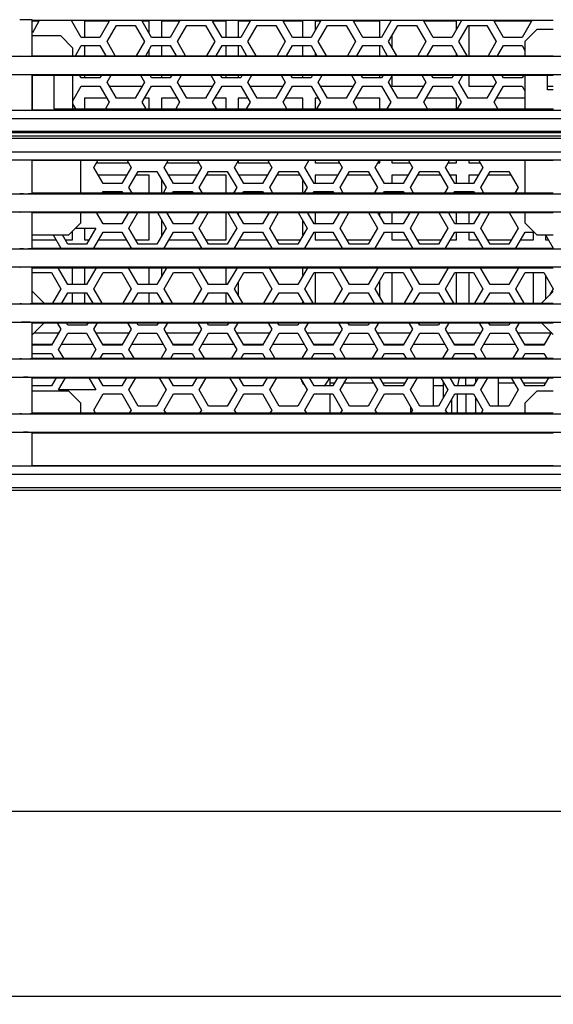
# Model space of a CAD drawing. Header units: millimetres. Extents: x 2431 to 3770, y -315 to 702.
# Tile 9 of 44: x 2637 to 2703, y -315 to -193. Entities that reach past the tile are written whole.
import ezdxf

# ---------------------------------------------------------------- set-up
doc = ezdxf.new("R2010")
doc.units = ezdxf.units.MM
doc.header["$LTSCALE"] = 65.395
doc.layers.get('0').update_dxf_attribs({"linetype": 'CONTINUOUS'})
for name, color, linetype in [('62RA-451HP201_DXF_DIMENSION', 7, 'CONTINUOUS'), ('62SR-6K0FP10DXF_CONTINUOUS_LINE', 7, 'CONTINUOUS'), ('62SR-6K0HP40DXF_CONTINUOUS_LINE', 7, 'CONTINUOUS'), ('62SR-6K0HP50DXF_CONTINUOUS_LINE', 7, 'CONTINUOUS'), ('62SR-6K0HP90DXF_CONTINUOUS_LINE', 7, 'CONTINUOUS'), ('62SR-6K0RP10DXF_CONTINUOUS_LINE', 7, 'CONTINUOUS'), ('63FF-SG10010DXF_CONTINUOUS_LINE', 7, 'CONTINUOUS'), ('63FP-AG11570DXF_CONTINUOUS_LINE', 7, 'CONTINUOUS'), ('FMS-6X10_DXF_DIMENSION', 7, 'CONTINUOUS'), ('PMS-W-3X6_DXF_CONTINUOUS_LINE', 7, 'CONTINUOUS')]:
    doc.layers.add(name, color=color, linetype=linetype)
doc.styles.get("Standard").update_dxf_attribs({"font": 'txt', "width": 0.8})
doc.dimstyles.new('DIMSTYLE_2', dxfattribs={"dimtxt": 6, "dimasz": 3, "dimexe": 1, "dimexo": 1, "dimgap": 1.5, "dimtad": 1, "dimdsep": 46, "dimtxsty": 'Standard', "dimblk": '_FILLED', "dimblk1": '_FILLED', "dimblk2": '_FILLED', "dimcen": 0.09, "dimazin": 2, "dimtp": 0.01, "dimtm": 0.01, "dimtfac": 1, "dimtofl": 0, "dimtmove": 0, "dimatfit": 3, "dimldrblk": '_FILLED', "dimfxl": 1, "dimtolj": 1, "dimarcsym": 0})

# ---------------------------------------------------------------- blocks, each defined once
blk = doc.blocks.new('_FILLED')
at = {"color": 0, "linetype": 'ByBlock'}
blk.add_solid([(0, 0), (-1, 0.167), (-1, -0.167)], dxfattribs=at)
blk = doc.blocks.new('*D12')
at = {"layer": '62RA-451HP201_DXF_DIMENSION', "color": 2, "linetype": 'Continuous', "transparency": 16777216}
for p, q in [((2480.59, -250.46), (2480.59, -315.01)), ((2963.19, -250.46), (2963.19, -315.01)), ((2480.59, -314.01), (2721.89, -314.01)), ((2963.19, -314.01), (2721.89, -314.01))]:
    blk.add_line(p, q, dxfattribs=at)
at = {"layer": '62RA-451HP201_DXF_DIMENSION', "color": 2, "linetype": 'Continuous', "transparency": 16777216, "xscale": 3, "yscale": 3, "zscale": 3, "rotation": 180}
blk.add_blockref('_FILLED', (2480.59, -314.01), dxfattribs=at)
at = {"layer": '62RA-451HP201_DXF_DIMENSION', "color": 2, "linetype": 'Continuous', "transparency": 16777216, "xscale": 3, "yscale": 3, "zscale": 3}
blk.add_blockref('_FILLED', (2963.19, -314.01), dxfattribs=at)
at = {"layer": '62RA-451HP201_DXF_DIMENSION', "color": 2, "linetype": 'Continuous', "transparency": 16777216, "insert": (2721.89, -306.51), "char_height": 6, "width": 24, "attachment_point": 2, "line_spacing_factor": 0.9}
blk.add_mtext('482.6', dxfattribs=at)
blk = doc.blocks.new('*D15')
at = {"layer": 'FMS-6X10_DXF_DIMENSION', "color": 2, "linetype": 'Continuous', "transparency": 16777216}
for p, q in [((2491.39, -212.46), (2491.39, -292.12)), ((2952.39, -212.46), (2952.39, -292.12)), ((2491.39, -291.12), (2721.89, -291.12)), ((2952.39, -291.12), (2721.89, -291.12))]:
    blk.add_line(p, q, dxfattribs=at)
at = {"layer": 'FMS-6X10_DXF_DIMENSION', "color": 2, "linetype": 'Continuous', "transparency": 16777216, "xscale": 3, "yscale": 3, "zscale": 3, "rotation": 180}
blk.add_blockref('_FILLED', (2491.39, -291.12), dxfattribs=at)
at = {"layer": 'FMS-6X10_DXF_DIMENSION', "color": 2, "linetype": 'Continuous', "transparency": 16777216, "xscale": 3, "yscale": 3, "zscale": 3}
blk.add_blockref('_FILLED', (2952.39, -291.12), dxfattribs=at)
at = {"layer": 'FMS-6X10_DXF_DIMENSION', "color": 2, "linetype": 'Continuous', "transparency": 16777216, "insert": (2721.89, -283.62), "char_height": 6, "width": 14.4, "attachment_point": 2, "line_spacing_factor": 0.9}
blk.add_mtext('461', dxfattribs=at)

msp = doc.modelspace()

# ---------------------------------------------------------------- linework, layer by layer
at = {"layer": '62SR-6K0FP10DXF_CONTINUOUS_LINE', "color": 3, "linetype": 'Continuous'}
for p, q in [((2639.503, -193.505), (2638.693, -194.907)), ((2639.416, -193.355), (2639.503, -193.505)), ((2643.584, -193.505), (2643.67, -193.355)), ((2644.739, -195.505), (2643.584, -193.505)), ((2648.203, -193.505), (2647.048, -195.505)), ((2648.116, -193.355), (2648.203, -193.505)), ((2652.284, -193.505), (2652.37, -193.355)), ((2653.439, -195.505), (2652.284, -193.505)), ((2656.903, -193.505), (2655.748, -195.505)), ((2656.816, -193.355), (2656.903, -193.505)), ((2660.984, -193.505), (2661.07, -193.355)), ((2662.139, -195.505), (2660.984, -193.505)), ((2665.603, -193.505), (2664.448, -195.505)), ((2665.516, -193.355), (2665.603, -193.505)), ((2669.684, -193.505), (2669.77, -193.355)), ((2670.839, -195.505), (2669.684, -193.505)), ((2674.303, -193.505), (2673.148, -195.505)), ((2674.216, -193.355), (2674.303, -193.505)), ((2678.384, -193.505), (2678.47, -193.355)), ((2679.539, -195.505), (2678.384, -193.505)), ((2683.003, -193.505), (2681.848, -195.505)), ((2682.916, -193.355), (2683.003, -193.505)), ((2687.084, -193.505), (2687.17, -193.355)), ((2688.239, -195.505), (2687.084, -193.505)), ((2691.703, -193.505), (2690.548, -195.505)), ((2691.616, -193.355), (2691.703, -193.505)), ((2695.784, -193.505), (2695.87, -193.355)), ((2696.939, -195.505), (2695.784, -193.505)), ((2700.403, -193.505), (2699.248, -195.505)), ((2700.316, -193.355), (2700.403, -193.505)), ((2647.934, -196.005), (2649.089, -194.005)), ((2649.089, -194.005), (2651.398, -194.005)), ((2651.398, -194.005), (2652.553, -196.005)), ((2656.634, -196.005), (2657.789, -194.005)), ((2657.789, -194.005), (2660.098, -194.005)), ((2660.098, -194.005), (2661.253, -196.005)), ((2665.334, -196.005), (2666.489, -194.005)), ((2666.489, -194.005), (2668.798, -194.005)), ((2668.798, -194.005), (2669.953, -196.005)), ((2674.034, -196.005), (2675.189, -194.005)), ((2675.189, -194.005), (2677.498, -194.005)), ((2677.498, -194.005), (2678.653, -196.005)), ((2682.734, -196.005), (2683.889, -194.005)), ((2683.889, -194.005), (2686.198, -194.005)), ((2686.198, -194.005), (2687.353, -196.005)), ((2691.434, -196.005), (2692.589, -194.005)), ((2692.589, -194.005), (2694.898, -194.005)), ((2694.898, -194.005), (2696.053, -196.005)), ((2701.093, -194.505), (2699.593, -196.005)), ((2703.093, -194.505), (2701.093, -194.505)), ((2642.193, -195.305), (2638.693, -195.305)), ((2643.693, -196.805), (2642.193, -195.305)), ((2647.048, -195.505), (2644.739, -195.505)), ((2655.748, -195.505), (2653.439, -195.505)), ((2664.448, -195.505), (2662.139, -195.505)), ((2673.148, -195.505), (2670.839, -195.505)), ((2681.848, -195.505), (2679.539, -195.505)), ((2690.548, -195.505), (2688.239, -195.505)), ((2699.248, -195.505), (2696.939, -195.505)), ((2643.693, -197.755), (2643.693, -196.805)), ((2644.017, -197.755), (2644.739, -196.505)), ((2644.739, -196.505), (2647.048, -196.505)), ((2647.048, -196.505), (2647.77, -197.755)), ((2648.944, -197.755), (2647.934, -196.005)), ((2652.553, -196.005), (2651.542, -197.755)), ((2652.717, -197.755), (2653.439, -196.505)), ((2653.439, -196.505), (2655.748, -196.505)), ((2655.748, -196.505), (2656.47, -197.755)), ((2657.644, -197.755), (2656.634, -196.005)), ((2661.253, -196.005), (2660.242, -197.755)), ((2661.417, -197.755), (2662.139, -196.505)), ((2662.139, -196.505), (2664.448, -196.505)), ((2664.448, -196.505), (2665.17, -197.755)), ((2666.344, -197.755), (2665.334, -196.005)), ((2669.953, -196.005), (2668.942, -197.755)), ((2670.117, -197.755), (2670.839, -196.505)), ((2670.839, -196.505), (2673.148, -196.505)), ((2673.148, -196.505), (2673.87, -197.755)), ((2675.044, -197.755), (2674.034, -196.005)), ((2678.653, -196.005), (2677.642, -197.755)), ((2678.817, -197.755), (2679.539, -196.505)), ((2679.539, -196.505), (2681.848, -196.505)), ((2681.848, -196.505), (2682.57, -197.755)), ((2683.744, -197.755), (2682.734, -196.005)), ((2687.353, -196.005), (2686.342, -197.755)), ((2687.517, -197.755), (2688.239, -196.505)), ((2688.239, -196.505), (2690.548, -196.505)), ((2690.548, -196.505), (2691.27, -197.755)), ((2692.444, -197.755), (2691.434, -196.005)), ((2696.053, -196.005), (2695.042, -197.755)), ((2696.217, -197.755), (2696.939, -196.505)), ((2696.939, -196.505), (2699.248, -196.505)), ((2699.248, -196.505), (2699.593, -197.104)), ((2699.593, -196.005), (2699.593, -197.755)), ((2643.693, -204.329), (2643.693, -200.155)), ((2644.739, -200.505), (2644.536, -200.155)), ((2647.048, -200.505), (2644.739, -200.505)), ((2647.25, -200.155), (2647.048, -200.505)), ((2647.934, -201.005), (2648.425, -200.155)), ((2652.062, -200.155), (2652.553, -201.005)), ((2653.439, -200.505), (2653.236, -200.155)), ((2655.748, -200.505), (2653.439, -200.505)), ((2655.95, -200.155), (2655.748, -200.505)), ((2656.634, -201.005), (2657.125, -200.155)), ((2660.762, -200.155), (2661.253, -201.005)), ((2662.139, -200.505), (2661.936, -200.155)), ((2664.448, -200.505), (2662.139, -200.505)), ((2664.65, -200.155), (2664.448, -200.505)), ((2665.334, -201.005), (2665.825, -200.155)), ((2669.462, -200.155), (2669.953, -201.005)), ((2670.839, -200.505), (2670.636, -200.155)), ((2673.148, -200.505), (2670.839, -200.505)), ((2673.35, -200.155), (2673.148, -200.505)), ((2674.034, -201.005), (2674.525, -200.155)), ((2678.162, -200.155), (2678.653, -201.005)), ((2679.539, -200.505), (2679.336, -200.155)), ((2681.848, -200.505), (2679.539, -200.505)), ((2682.05, -200.155), (2681.848, -200.505)), ((2682.734, -201.005), (2683.225, -200.155)), ((2686.862, -200.155), (2687.353, -201.005)), ((2688.239, -200.505), (2688.036, -200.155)), ((2690.548, -200.505), (2688.239, -200.505)), ((2690.75, -200.155), (2690.548, -200.505)), ((2691.434, -201.005), (2691.925, -200.155)), ((2695.562, -200.155), (2696.053, -201.005)), ((2696.939, -200.505), (2696.736, -200.155)), ((2699.248, -200.505), (2696.939, -200.505)), ((2699.45, -200.155), (2699.248, -200.505)), ((2699.593, -200.155), (2699.593, -204.329)), ((2702.393, -201.955), (2702.393, -200.155)), ((2643.693, -203.316), (2644.739, -201.505)), ((2644.739, -201.505), (2647.048, -201.505)), ((2647.048, -201.505), (2648.203, -203.505)), ((2649.089, -203.005), (2647.934, -201.005)), ((2652.553, -201.005), (2651.398, -203.005)), ((2652.284, -203.505), (2653.439, -201.505)), ((2653.439, -201.505), (2655.748, -201.505)), ((2655.748, -201.505), (2656.903, -203.505)), ((2657.789, -203.005), (2656.634, -201.005)), ((2661.253, -201.005), (2660.098, -203.005)), ((2660.984, -203.505), (2662.139, -201.505)), ((2662.139, -201.505), (2664.448, -201.505)), ((2664.448, -201.505), (2665.603, -203.505)), ((2666.489, -203.005), (2665.334, -201.005)), ((2669.953, -201.005), (2668.798, -203.005)), ((2669.684, -203.505), (2670.839, -201.505)), ((2670.839, -201.505), (2673.148, -201.505)), ((2673.148, -201.505), (2674.303, -203.505)), ((2675.189, -203.005), (2674.034, -201.005)), ((2678.653, -201.005), (2677.498, -203.005)), ((2678.384, -203.505), (2679.539, -201.505)), ((2679.539, -201.505), (2681.848, -201.505)), ((2681.848, -201.505), (2683.003, -203.505)), ((2683.889, -203.005), (2682.734, -201.005)), ((2687.353, -201.005), (2686.198, -203.005)), ((2687.084, -203.505), (2688.239, -201.505)), ((2688.239, -201.505), (2690.548, -201.505)), ((2690.548, -201.505), (2691.703, -203.505)), ((2692.589, -203.005), (2691.434, -201.005)), ((2696.053, -201.005), (2694.898, -203.005)), ((2695.784, -203.505), (2696.939, -201.505)), ((2696.939, -201.505), (2699.248, -201.505)), ((2699.248, -201.505), (2699.593, -202.104)), ((2703.093, -201.955), (2702.393, -201.955)), ((2651.398, -203.005), (2649.089, -203.005)), ((2660.098, -203.005), (2657.789, -203.005)), ((2668.798, -203.005), (2666.489, -203.005)), ((2677.498, -203.005), (2675.189, -203.005)), ((2686.198, -203.005), (2683.889, -203.005)), ((2694.898, -203.005), (2692.589, -203.005)), ((2644.044, -204.303), (2643.693, -203.695)), ((2648.203, -203.505), (2647.727, -204.329)), ((2652.759, -204.329), (2652.284, -203.505)), ((2656.903, -203.505), (2656.427, -204.329)), ((2661.459, -204.329), (2660.984, -203.505)), ((2665.603, -203.505), (2665.127, -204.329)), ((2670.159, -204.329), (2669.684, -203.505)), ((2674.303, -203.505), (2673.827, -204.329)), ((2678.859, -204.329), (2678.384, -203.505)), ((2683.003, -203.505), (2682.527, -204.329)), ((2687.559, -204.329), (2687.084, -203.505)), ((2691.703, -203.505), (2691.227, -204.329)), ((2696.259, -204.329), (2695.784, -203.505)), ((2644.693, -214.755), (2644.693, -210.709)), ((2646.284, -211.555), (2646.773, -210.709)), ((2647.439, -213.555), (2646.284, -211.555)), ((2650.903, -211.555), (2649.748, -213.555)), ((2650.414, -210.709), (2650.903, -211.555)), ((2654.984, -211.555), (2655.473, -210.709)), ((2656.139, -213.555), (2654.984, -211.555)), ((2659.603, -211.555), (2658.448, -213.555)), ((2659.114, -210.709), (2659.603, -211.555)), ((2663.684, -211.555), (2664.173, -210.709)), ((2664.839, -213.555), (2663.684, -211.555)), ((2668.303, -211.555), (2667.148, -213.555)), ((2667.814, -210.709), (2668.303, -211.555)), ((2672.384, -211.555), (2672.873, -210.709)), ((2673.539, -213.555), (2672.384, -211.555)), ((2677.003, -211.555), (2675.848, -213.555)), ((2676.514, -210.709), (2677.003, -211.555)), ((2681.084, -211.555), (2681.573, -210.709)), ((2682.239, -213.555), (2681.084, -211.555)), ((2685.703, -211.555), (2684.548, -213.555)), ((2685.214, -210.709), (2685.703, -211.555)), ((2689.784, -211.555), (2690.273, -210.709)), ((2690.939, -213.555), (2689.784, -211.555)), ((2694.403, -211.555), (2693.248, -213.555)), ((2693.914, -210.709), (2694.403, -211.555)), ((2699.593, -210.709), (2699.593, -214.755)), ((2650.634, -214.055), (2651.789, -212.055)), ((2651.789, -212.055), (2654.098, -212.055)), ((2654.098, -212.055), (2655.253, -214.055)), ((2659.334, -214.055), (2660.489, -212.055)), ((2660.489, -212.055), (2662.798, -212.055)), ((2662.798, -212.055), (2663.953, -214.055)), ((2668.034, -214.055), (2669.189, -212.055)), ((2669.189, -212.055), (2671.498, -212.055)), ((2671.498, -212.055), (2672.653, -214.055)), ((2676.734, -214.055), (2677.889, -212.055)), ((2677.889, -212.055), (2680.198, -212.055)), ((2680.198, -212.055), (2681.353, -214.055)), ((2685.434, -214.055), (2686.589, -212.055)), ((2686.589, -212.055), (2688.898, -212.055)), ((2688.898, -212.055), (2690.053, -214.055)), ((2694.134, -214.055), (2695.289, -212.055)), ((2695.289, -212.055), (2697.598, -212.055)), ((2697.598, -212.055), (2698.753, -214.055)), ((2649.748, -213.555), (2647.439, -213.555)), ((2651.038, -214.755), (2650.634, -214.055)), ((2655.253, -214.055), (2654.849, -214.755)), ((2658.448, -213.555), (2656.139, -213.555)), ((2659.738, -214.755), (2659.334, -214.055)), ((2663.953, -214.055), (2663.549, -214.755)), ((2667.148, -213.555), (2664.839, -213.555)), ((2668.438, -214.755), (2668.034, -214.055)), ((2672.653, -214.055), (2672.249, -214.755)), ((2675.848, -213.555), (2673.539, -213.555)), ((2677.138, -214.755), (2676.734, -214.055)), ((2681.353, -214.055), (2680.949, -214.755)), ((2684.548, -213.555), (2682.239, -213.555)), ((2685.838, -214.755), (2685.434, -214.055)), ((2690.053, -214.055), (2689.649, -214.755)), ((2693.248, -213.555), (2690.939, -213.555)), ((2694.538, -214.755), (2694.134, -214.055)), ((2698.753, -214.055), (2698.349, -214.755)), ((2647.323, -214.755), (2647.439, -214.555)), ((2647.439, -214.555), (2649.748, -214.555)), ((2649.748, -214.555), (2649.863, -214.755)), ((2656.023, -214.755), (2656.139, -214.555)), ((2656.139, -214.555), (2658.448, -214.555)), ((2658.448, -214.555), (2658.563, -214.755)), ((2664.723, -214.755), (2664.839, -214.555)), ((2664.839, -214.555), (2667.148, -214.555)), ((2667.148, -214.555), (2667.263, -214.755)), ((2673.423, -214.755), (2673.539, -214.555)), ((2673.539, -214.555), (2675.848, -214.555)), ((2675.848, -214.555), (2675.963, -214.755)), ((2682.123, -214.755), (2682.239, -214.555)), ((2682.239, -214.555), (2684.548, -214.555)), ((2684.548, -214.555), (2684.663, -214.755)), ((2690.823, -214.755), (2690.939, -214.555)), ((2690.939, -214.555), (2693.248, -214.555)), ((2693.248, -214.555), (2693.363, -214.755)), ((2644.693, -218.405), (2644.693, -217.155)), ((2647.439, -218.555), (2646.63, -217.155)), ((2650.556, -217.155), (2649.748, -218.555)), ((2650.634, -219.055), (2651.731, -217.155)), ((2654.156, -217.155), (2655.253, -219.055)), ((2656.139, -218.555), (2655.33, -217.155)), ((2659.256, -217.155), (2658.448, -218.555)), ((2659.334, -219.055), (2660.431, -217.155)), ((2662.856, -217.155), (2663.953, -219.055)), ((2664.839, -218.555), (2664.03, -217.155)), ((2667.956, -217.155), (2667.148, -218.555)), ((2668.034, -219.055), (2669.131, -217.155)), ((2671.556, -217.155), (2672.653, -219.055)), ((2673.539, -218.555), (2672.73, -217.155)), ((2676.656, -217.155), (2675.848, -218.555)), ((2676.734, -219.055), (2677.831, -217.155)), ((2680.256, -217.155), (2681.353, -219.055)), ((2682.239, -218.555), (2681.43, -217.155)), ((2685.356, -217.155), (2684.548, -218.555)), ((2685.434, -219.055), (2686.531, -217.155)), ((2688.956, -217.155), (2690.053, -219.055)), ((2690.939, -218.555), (2690.13, -217.155)), ((2694.056, -217.155), (2693.248, -218.555)), ((2694.134, -219.055), (2695.231, -217.155)), ((2697.656, -217.155), (2698.753, -219.055)), ((2699.593, -217.155), (2699.593, -218.405)), ((2643.193, -219.905), (2644.693, -218.405)), ((2644.043, -219.055), (2646.553, -219.055)), ((2646.553, -219.055), (2645.398, -221.055)), ((2649.748, -218.555), (2647.439, -218.555)), ((2651.789, -221.055), (2650.634, -219.055)), ((2655.253, -219.055), (2654.098, -221.055)), ((2658.448, -218.555), (2656.139, -218.555)), ((2660.489, -221.055), (2659.334, -219.055)), ((2663.953, -219.055), (2662.798, -221.055)), ((2667.148, -218.555), (2664.839, -218.555)), ((2669.189, -221.055), (2668.034, -219.055)), ((2672.653, -219.055), (2671.498, -221.055)), ((2675.848, -218.555), (2673.539, -218.555)), ((2677.889, -221.055), (2676.734, -219.055)), ((2681.353, -219.055), (2680.198, -221.055)), ((2684.548, -218.555), (2682.239, -218.555)), ((2686.589, -221.055), (2685.434, -219.055)), ((2690.053, -219.055), (2688.898, -221.055)), ((2693.248, -218.555), (2690.939, -218.555)), ((2695.289, -221.055), (2694.134, -219.055)), ((2698.753, -219.055), (2697.598, -221.055)), ((2699.593, -218.405), (2701.093, -219.905)), ((2638.693, -219.905), (2643.193, -219.905)), ((2641.25, -219.905), (2642.203, -221.555)), ((2643.089, -221.055), (2642.425, -219.905)), ((2646.284, -221.555), (2647.439, -219.555)), ((2647.439, -219.555), (2649.748, -219.555)), ((2649.748, -219.555), (2650.903, -221.555)), ((2654.984, -221.555), (2656.139, -219.555)), ((2656.139, -219.555), (2658.448, -219.555)), ((2658.448, -219.555), (2659.603, -221.555)), ((2663.684, -221.555), (2664.839, -219.555)), ((2664.839, -219.555), (2667.148, -219.555)), ((2667.148, -219.555), (2668.303, -221.555)), ((2672.384, -221.555), (2673.539, -219.555)), ((2673.539, -219.555), (2675.848, -219.555)), ((2675.848, -219.555), (2677.003, -221.555)), ((2681.084, -221.555), (2682.239, -219.555)), ((2682.239, -219.555), (2684.548, -219.555)), ((2684.548, -219.555), (2685.703, -221.555)), ((2689.784, -221.555), (2690.939, -219.555)), ((2690.939, -219.555), (2693.248, -219.555)), ((2693.248, -219.555), (2694.403, -221.555)), ((2698.484, -221.555), (2699.639, -219.555)), ((2699.639, -219.555), (2700.743, -219.555)), ((2701.093, -219.905), (2703.093, -219.905)), ((2702.15, -219.905), (2703.103, -221.555)), ((2645.398, -221.055), (2643.089, -221.055)), ((2654.098, -221.055), (2651.789, -221.055)), ((2662.798, -221.055), (2660.489, -221.055)), ((2671.498, -221.055), (2669.189, -221.055)), ((2680.198, -221.055), (2677.889, -221.055)), ((2688.898, -221.055), (2686.589, -221.055)), ((2697.598, -221.055), (2695.289, -221.055)), ((2638.739, -224.555), (2641.048, -224.555)), ((2641.048, -224.555), (2642.203, -226.555)), ((2641.934, -224.055), (2641.992, -223.955)), ((2643.089, -226.055), (2641.934, -224.055)), ((2646.553, -224.055), (2645.398, -226.055)), ((2646.284, -226.555), (2647.439, -224.555)), ((2646.495, -223.955), (2646.553, -224.055)), ((2647.439, -224.555), (2649.748, -224.555)), ((2649.748, -224.555), (2650.903, -226.555)), ((2650.634, -224.055), (2650.692, -223.955)), ((2651.789, -226.055), (2650.634, -224.055)), ((2655.253, -224.055), (2654.098, -226.055)), ((2654.984, -226.555), (2656.139, -224.555)), ((2655.195, -223.955), (2655.253, -224.055)), ((2656.139, -224.555), (2658.448, -224.555)), ((2658.448, -224.555), (2659.603, -226.555)), ((2659.334, -224.055), (2659.392, -223.955)), ((2660.489, -226.055), (2659.334, -224.055)), ((2663.953, -224.055), (2662.798, -226.055)), ((2663.684, -226.555), (2664.839, -224.555)), ((2663.895, -223.955), (2663.953, -224.055)), ((2664.839, -224.555), (2667.148, -224.555)), ((2667.148, -224.555), (2668.303, -226.555)), ((2668.034, -224.055), (2668.092, -223.955)), ((2669.189, -226.055), (2668.034, -224.055)), ((2672.653, -224.055), (2671.498, -226.055)), ((2672.384, -226.555), (2673.539, -224.555)), ((2672.595, -223.955), (2672.653, -224.055)), ((2673.539, -224.555), (2675.848, -224.555)), ((2675.848, -224.555), (2677.003, -226.555)), ((2676.734, -224.055), (2676.792, -223.955)), ((2677.889, -226.055), (2676.734, -224.055)), ((2681.353, -224.055), (2680.198, -226.055)), ((2681.084, -226.555), (2682.239, -224.555)), ((2681.295, -223.955), (2681.353, -224.055)), ((2682.239, -224.555), (2684.548, -224.555)), ((2684.548, -224.555), (2685.703, -226.555)), ((2685.434, -224.055), (2685.492, -223.955)), ((2686.589, -226.055), (2685.434, -224.055)), ((2690.053, -224.055), (2688.898, -226.055)), ((2689.784, -226.555), (2690.939, -224.555)), ((2689.995, -223.955), (2690.053, -224.055)), ((2690.939, -224.555), (2693.248, -224.555)), ((2693.248, -224.555), (2694.403, -226.555)), ((2694.134, -224.055), (2694.192, -223.955)), ((2695.289, -226.055), (2694.134, -224.055)), ((2698.753, -224.055), (2697.598, -226.055)), ((2698.484, -226.555), (2699.639, -224.555)), ((2698.695, -223.955), (2698.753, -224.055)), ((2699.639, -224.555), (2701.948, -224.555)), ((2701.948, -224.555), (2703.103, -226.555)), ((2645.398, -226.055), (2643.089, -226.055)), ((2654.098, -226.055), (2651.789, -226.055)), ((2662.798, -226.055), (2660.489, -226.055)), ((2671.498, -226.055), (2669.189, -226.055)), ((2680.198, -226.055), (2677.889, -226.055)), ((2688.898, -226.055), (2686.589, -226.055)), ((2697.598, -226.055), (2695.289, -226.055)), ((2640.143, -228.355), (2638.693, -226.905)), ((2642.203, -226.555), (2641.163, -228.355)), ((2642.338, -228.355), (2643.089, -227.055)), ((2643.089, -227.055), (2645.398, -227.055)), ((2645.398, -227.055), (2646.149, -228.355)), ((2647.323, -228.355), (2646.284, -226.555)), ((2650.903, -226.555), (2649.863, -228.355)), ((2651.038, -228.355), (2651.789, -227.055)), ((2651.789, -227.055), (2654.098, -227.055)), ((2654.098, -227.055), (2654.849, -228.355)), ((2656.023, -228.355), (2654.984, -226.555)), ((2659.603, -226.555), (2658.563, -228.355)), ((2659.738, -228.355), (2660.489, -227.055)), ((2660.489, -227.055), (2662.798, -227.055)), ((2662.798, -227.055), (2663.549, -228.355)), ((2664.723, -228.355), (2663.684, -226.555)), ((2668.303, -226.555), (2667.263, -228.355)), ((2668.438, -228.355), (2669.189, -227.055)), ((2669.189, -227.055), (2671.498, -227.055)), ((2671.498, -227.055), (2672.249, -228.355)), ((2673.423, -228.355), (2672.384, -226.555)), ((2677.003, -226.555), (2675.963, -228.355)), ((2677.138, -228.355), (2677.889, -227.055)), ((2677.889, -227.055), (2680.198, -227.055)), ((2680.198, -227.055), (2680.949, -228.355)), ((2682.123, -228.355), (2681.084, -226.555)), ((2685.703, -226.555), (2684.663, -228.355)), ((2685.838, -228.355), (2686.589, -227.055)), ((2686.589, -227.055), (2688.898, -227.055)), ((2688.898, -227.055), (2689.649, -228.355)), ((2690.823, -228.355), (2689.784, -226.555)), ((2694.403, -226.555), (2693.363, -228.355)), ((2694.538, -228.355), (2695.289, -227.055)), ((2695.289, -227.055), (2697.598, -227.055)), ((2697.598, -227.055), (2698.349, -228.355)), ((2699.523, -228.355), (2698.484, -226.555)), ((2703.093, -226.905), (2701.643, -228.355)), ((2703.103, -226.555), (2702.637, -227.361)), ((2638.693, -232.205), (2640.143, -230.755)), ((2641.741, -230.755), (2642.203, -231.555)), ((2643.089, -231.055), (2642.915, -230.755)), ((2645.398, -231.055), (2643.089, -231.055)), ((2645.571, -230.755), (2645.398, -231.055)), ((2646.284, -231.555), (2646.746, -230.755)), ((2650.441, -230.755), (2650.903, -231.555)), ((2651.789, -231.055), (2651.615, -230.755)), ((2654.098, -231.055), (2651.789, -231.055)), ((2654.271, -230.755), (2654.098, -231.055)), ((2654.984, -231.555), (2655.446, -230.755)), ((2659.141, -230.755), (2659.603, -231.555)), ((2660.489, -231.055), (2660.315, -230.755)), ((2662.798, -231.055), (2660.489, -231.055)), ((2662.971, -230.755), (2662.798, -231.055)), ((2663.684, -231.555), (2664.146, -230.755)), ((2667.841, -230.755), (2668.303, -231.555)), ((2669.189, -231.055), (2669.015, -230.755)), ((2671.498, -231.055), (2669.189, -231.055)), ((2671.671, -230.755), (2671.498, -231.055)), ((2672.384, -231.555), (2672.846, -230.755)), ((2676.541, -230.755), (2677.003, -231.555)), ((2677.889, -231.055), (2677.715, -230.755)), ((2680.198, -231.055), (2677.889, -231.055)), ((2680.371, -230.755), (2680.198, -231.055)), ((2681.084, -231.555), (2681.546, -230.755)), ((2685.241, -230.755), (2685.703, -231.555)), ((2686.589, -231.055), (2686.415, -230.755)), ((2688.898, -231.055), (2686.589, -231.055)), ((2689.071, -230.755), (2688.898, -231.055)), ((2689.784, -231.555), (2690.246, -230.755)), ((2693.941, -230.755), (2694.403, -231.555)), ((2695.289, -231.055), (2695.115, -230.755)), ((2697.598, -231.055), (2695.289, -231.055)), ((2697.771, -230.755), (2697.598, -231.055)), ((2698.484, -231.555), (2698.946, -230.755)), ((2701.643, -230.755), (2703.093, -232.205)), ((2642.203, -231.555), (2641.048, -233.555)), ((2641.934, -234.055), (2643.089, -232.055)), ((2643.089, -232.055), (2645.398, -232.055)), ((2645.398, -232.055), (2646.553, -234.055)), ((2647.439, -233.555), (2646.284, -231.555)), ((2650.903, -231.555), (2649.748, -233.555)), ((2650.634, -234.055), (2651.789, -232.055)), ((2651.789, -232.055), (2654.098, -232.055)), ((2654.098, -232.055), (2655.253, -234.055)), ((2656.139, -233.555), (2654.984, -231.555)), ((2659.603, -231.555), (2658.448, -233.555)), ((2659.334, -234.055), (2660.489, -232.055)), ((2660.489, -232.055), (2662.798, -232.055)), ((2662.798, -232.055), (2663.953, -234.055)), ((2664.839, -233.555), (2663.684, -231.555)), ((2668.303, -231.555), (2667.148, -233.555)), ((2668.034, -234.055), (2669.189, -232.055)), ((2669.189, -232.055), (2671.498, -232.055)), ((2671.498, -232.055), (2672.653, -234.055)), ((2673.539, -233.555), (2672.384, -231.555)), ((2677.003, -231.555), (2675.848, -233.555)), ((2676.734, -234.055), (2677.889, -232.055)), ((2677.889, -232.055), (2680.198, -232.055)), ((2680.198, -232.055), (2681.353, -234.055)), ((2682.239, -233.555), (2681.084, -231.555)), ((2685.703, -231.555), (2684.548, -233.555)), ((2685.434, -234.055), (2686.589, -232.055)), ((2686.589, -232.055), (2688.898, -232.055)), ((2688.898, -232.055), (2690.053, -234.055)), ((2690.939, -233.555), (2689.784, -231.555)), ((2694.403, -231.555), (2693.248, -233.555)), ((2694.134, -234.055), (2695.289, -232.055)), ((2695.289, -232.055), (2697.598, -232.055)), ((2697.598, -232.055), (2698.753, -234.055)), ((2699.639, -233.555), (2698.484, -231.555)), ((2702.861, -231.974), (2701.948, -233.555)), ((2641.048, -233.555), (2638.739, -233.555)), ((2649.748, -233.555), (2647.439, -233.555)), ((2658.448, -233.555), (2656.139, -233.555)), ((2667.148, -233.555), (2664.839, -233.555)), ((2675.848, -233.555), (2673.539, -233.555)), ((2684.548, -233.555), (2682.239, -233.555)), ((2693.248, -233.555), (2690.939, -233.555)), ((2701.948, -233.555), (2699.639, -233.555)), ((2638.739, -234.555), (2641.048, -234.555)), ((2641.048, -234.555), (2641.394, -235.155)), ((2642.569, -235.155), (2641.934, -234.055)), ((2646.553, -234.055), (2645.918, -235.155)), ((2647.092, -235.155), (2647.439, -234.555)), ((2647.439, -234.555), (2649.748, -234.555)), ((2649.748, -234.555), (2650.094, -235.155)), ((2651.269, -235.155), (2650.634, -234.055)), ((2655.253, -234.055), (2654.618, -235.155)), ((2655.792, -235.155), (2656.139, -234.555)), ((2656.139, -234.555), (2658.448, -234.555)), ((2658.448, -234.555), (2658.794, -235.155)), ((2659.969, -235.155), (2659.334, -234.055)), ((2663.953, -234.055), (2663.318, -235.155)), ((2664.492, -235.155), (2664.839, -234.555)), ((2664.839, -234.555), (2667.148, -234.555)), ((2667.148, -234.555), (2667.494, -235.155)), ((2668.669, -235.155), (2668.034, -234.055)), ((2672.653, -234.055), (2672.018, -235.155)), ((2673.192, -235.155), (2673.539, -234.555)), ((2673.539, -234.555), (2675.848, -234.555)), ((2675.848, -234.555), (2676.194, -235.155)), ((2677.369, -235.155), (2676.734, -234.055)), ((2681.353, -234.055), (2680.718, -235.155)), ((2681.892, -235.155), (2682.239, -234.555)), ((2682.239, -234.555), (2684.548, -234.555)), ((2684.548, -234.555), (2684.894, -235.155)), ((2686.069, -235.155), (2685.434, -234.055)), ((2690.053, -234.055), (2689.418, -235.155)), ((2690.592, -235.155), (2690.939, -234.555)), ((2690.939, -234.555), (2693.248, -234.555)), ((2693.248, -234.555), (2693.594, -235.155)), ((2694.769, -235.155), (2694.134, -234.055)), ((2698.753, -234.055), (2698.118, -235.155)), ((2699.292, -235.155), (2699.639, -234.555)), ((2699.639, -234.555), (2701.948, -234.555)), ((2701.948, -234.555), (2702.294, -235.155)), ((2641.625, -237.555), (2641.048, -238.555)), ((2641.934, -239.055), (2642.8, -237.555)), ((2645.687, -237.555), (2646.553, -239.055)), ((2647.439, -238.555), (2646.861, -237.555)), ((2650.325, -237.555), (2649.748, -238.555)), ((2650.634, -239.055), (2651.5, -237.555)), ((2654.387, -237.555), (2655.253, -239.055)), ((2656.139, -238.555), (2655.561, -237.555)), ((2659.025, -237.555), (2658.448, -238.555)), ((2659.334, -239.055), (2660.2, -237.555)), ((2663.087, -237.555), (2663.953, -239.055)), ((2664.839, -238.555), (2664.261, -237.555)), ((2667.725, -237.555), (2667.148, -238.555)), ((2668.034, -239.055), (2668.9, -237.555)), ((2671.787, -237.555), (2672.653, -239.055)), ((2673.539, -238.555), (2672.961, -237.555)), ((2676.425, -237.555), (2675.848, -238.555)), ((2676.734, -239.055), (2677.6, -237.555)), ((2680.487, -237.555), (2681.353, -239.055)), ((2682.239, -238.555), (2681.661, -237.555)), ((2685.125, -237.555), (2684.548, -238.555)), ((2685.434, -239.055), (2686.3, -237.555)), ((2689.187, -237.555), (2690.053, -239.055)), ((2690.939, -238.555), (2690.361, -237.555)), ((2693.825, -237.555), (2693.248, -238.555)), ((2694.134, -239.055), (2695, -237.555)), ((2697.887, -237.555), (2698.753, -239.055)), ((2699.639, -238.555), (2699.061, -237.555)), ((2702.525, -237.555), (2701.948, -238.555)), ((2643.193, -239.205), (2638.693, -239.205)), ((2641.048, -238.555), (2638.739, -238.555)), ((2646.553, -239.055), (2641.934, -239.055)), ((2644.693, -240.705), (2643.193, -239.205)), ((2646.284, -241.555), (2647.439, -239.555)), ((2649.748, -238.555), (2647.439, -238.555)), ((2647.439, -239.555), (2649.748, -239.555)), ((2649.748, -239.555), (2650.903, -241.555)), ((2651.789, -241.055), (2650.634, -239.055)), ((2655.253, -239.055), (2654.098, -241.055)), ((2654.984, -241.555), (2656.139, -239.555)), ((2658.448, -238.555), (2656.139, -238.555)), ((2656.139, -239.555), (2658.448, -239.555)), ((2658.448, -239.555), (2659.603, -241.555)), ((2660.489, -241.055), (2659.334, -239.055)), ((2663.953, -239.055), (2662.798, -241.055)), ((2663.684, -241.555), (2664.839, -239.555)), ((2667.148, -238.555), (2664.839, -238.555)), ((2664.839, -239.555), (2667.148, -239.555)), ((2667.148, -239.555), (2668.303, -241.555)), ((2669.189, -241.055), (2668.034, -239.055)), ((2672.653, -239.055), (2671.498, -241.055)), ((2672.384, -241.555), (2673.539, -239.555)), ((2675.848, -238.555), (2673.539, -238.555)), ((2673.539, -239.555), (2675.848, -239.555)), ((2675.848, -239.555), (2677.003, -241.555)), ((2677.889, -241.055), (2676.734, -239.055)), ((2681.353, -239.055), (2680.198, -241.055)), ((2681.084, -241.555), (2682.239, -239.555)), ((2684.548, -238.555), (2682.239, -238.555)), ((2682.239, -239.555), (2684.548, -239.555)), ((2684.548, -239.555), (2685.703, -241.555)), ((2686.589, -241.055), (2685.434, -239.055)), ((2690.053, -239.055), (2688.898, -241.055)), ((2689.784, -241.555), (2690.939, -239.555)), ((2693.248, -238.555), (2690.939, -238.555)), ((2690.939, -239.555), (2693.248, -239.555)), ((2693.248, -239.555), (2694.403, -241.555)), ((2695.289, -241.055), (2694.134, -239.055)), ((2698.753, -239.055), (2697.598, -241.055)), ((2701.093, -239.205), (2699.593, -240.705)), ((2701.948, -238.555), (2699.639, -238.555)), ((2703.093, -239.205), (2701.093, -239.205)), ((2644.693, -241.955), (2644.693, -240.705)), ((2699.593, -240.705), (2699.593, -241.955)), ((2646.515, -241.955), (2646.284, -241.555)), ((2650.903, -241.555), (2650.672, -241.955)), ((2654.098, -241.055), (2651.789, -241.055)), ((2655.215, -241.955), (2654.984, -241.555)), ((2659.603, -241.555), (2659.372, -241.955)), ((2662.798, -241.055), (2660.489, -241.055)), ((2663.915, -241.955), (2663.684, -241.555)), ((2668.303, -241.555), (2668.072, -241.955)), ((2671.498, -241.055), (2669.189, -241.055)), ((2672.615, -241.955), (2672.384, -241.555)), ((2677.003, -241.555), (2676.772, -241.955)), ((2680.198, -241.055), (2677.889, -241.055)), ((2681.315, -241.955), (2681.084, -241.555)), ((2685.703, -241.555), (2685.472, -241.955)), ((2688.898, -241.055), (2686.589, -241.055)), ((2690.015, -241.955), (2689.784, -241.555)), ((2694.403, -241.555), (2694.172, -241.955)), ((2697.598, -241.055), (2695.289, -241.055))]:
    msp.add_line(p, q, dxfattribs=at)
at = {"layer": '62SR-6K0HP40DXF_CONTINUOUS_LINE', "color": 3, "linetype": 'Continuous'}
for p, q in [((2691.477, -237.555), (2691.28, -238.505)), ((2692.293, -238.505), (2692.293, -237.555)), ((2696.293, -237.555), (2696.293, -241.055)), ((2696.293, -238.205), (2698.262, -238.205)), ((2699.436, -238.205), (2702.15, -238.205)), ((2691.28, -241.955), (2691.28, -239.555)), ((2692.293, -239.555), (2692.293, -241.955))]:
    msp.add_line(p, q, dxfattribs=at)
at = {"layer": '62SR-6K0HP40DXF_CONTINUOUS_LINE', "color": 7, "linetype": 'Continuous'}
for p, q in [((2693.248, -238.505), (2692.293, -238.505)), ((2693.493, -239.98), (2693.493, -241.955))]:
    msp.add_line(p, q, dxfattribs=at)
at = {"layer": '62SR-6K0HP40DXF_CONTINUOUS_LINE', "color": 4, "linetype": 'Continuous'}
msp.add_line((2693.493, -237.555), (2693.493, -238.131), dxfattribs=at)
at = {"layer": '62SR-6K0HP50DXF_CONTINUOUS_LINE', "color": 3, "linetype": 'Continuous'}
for p, q in [((2675.493, -237.555), (2675.493, -238.555)), ((2675.493, -238.205), (2676.05, -238.205)), ((2677.225, -238.205), (2680.862, -238.205)), ((2682.036, -238.205), (2684.75, -238.205)), ((2689.493, -238.087), (2689.493, -240.024)), ((2675.493, -239.555), (2675.493, -241.955)), ((2690.507, -240.304), (2690.507, -241.955)), ((2685.493, -241.918), (2685.493, -241.193))]:
    msp.add_line(p, q, dxfattribs=at)
at = {"layer": '62SR-6K0HP50DXF_CONTINUOUS_LINE', "color": 7, "linetype": 'Continuous'}
for p, q in [((2688.293, -241.055), (2688.293, -237.555)), ((2688.293, -238.505), (2689.493, -238.505))]:
    msp.add_line(p, q, dxfattribs=at)
at = {"layer": '62SR-6K0HP90DXF_CONTINUOUS_LINE', "color": 3, "linetype": 'Continuous'}
for p, q in [((2638.893, -232.005), (2641.943, -232.005)), ((2646.544, -232.005), (2650.643, -232.005)), ((2655.244, -232.005), (2659.343, -232.005)), ((2663.944, -232.005), (2668.043, -232.005)), ((2672.644, -232.005), (2676.743, -232.005)), ((2681.344, -232.005), (2685.443, -232.005)), ((2690.044, -232.005), (2694.143, -232.005)), ((2698.744, -232.005), (2702.843, -232.005)), ((2638.693, -233.405), (2641.135, -233.405)), ((2642.309, -233.405), (2646.177, -233.405)), ((2647.352, -233.405), (2649.835, -233.405)), ((2651.009, -233.405), (2654.877, -233.405)), ((2656.052, -233.405), (2658.535, -233.405)), ((2659.709, -233.405), (2663.577, -233.405)), ((2664.752, -233.405), (2667.235, -233.405)), ((2668.409, -233.405), (2672.277, -233.405)), ((2673.452, -233.405), (2675.935, -233.405)), ((2677.109, -233.405), (2680.977, -233.405)), ((2682.152, -233.405), (2684.635, -233.405)), ((2685.809, -233.405), (2689.677, -233.405)), ((2690.852, -233.405), (2693.335, -233.405)), ((2694.509, -233.405), (2698.377, -233.405)), ((2699.552, -233.405), (2702.035, -233.405))]:
    msp.add_line(p, q, dxfattribs=at)
msp.add_arc((2673.893, -237.305), 2, 197.4966, 213.36373, dxfattribs=at)
at = {"layer": '62SR-6K0RP10DXF_CONTINUOUS_LINE', "color": 7, "linetype": 'Continuous'}
for p, q in [((2639.503, -193.505), (2638.693, -193.505)), ((2645.143, -193.505), (2645.143, -195.505)), ((2648.203, -193.505), (2645.143, -193.505)), ((2653.143, -193.505), (2652.284, -193.505)), ((2653.143, -194.994), (2653.143, -193.505)), ((2654.643, -193.505), (2654.643, -195.505)), ((2656.903, -193.505), (2654.643, -193.505)), ((2662.643, -193.505), (2660.984, -193.505)), ((2662.643, -195.505), (2662.643, -193.505)), ((2664.143, -193.505), (2664.143, -195.505)), ((2665.603, -193.505), (2664.143, -193.505)), ((2672.143, -193.505), (2669.684, -193.505)), ((2672.143, -195.505), (2672.143, -193.505)), ((2673.643, -193.505), (2673.643, -194.648)), ((2674.303, -193.505), (2673.643, -193.505)), ((2681.643, -193.505), (2678.384, -193.505)), ((2681.643, -195.505), (2681.643, -193.505)), ((2691.143, -193.505), (2687.084, -193.505)), ((2691.143, -194.474), (2691.143, -193.505)), ((2700.403, -193.505), (2695.784, -193.505)), ((2692.643, -194.005), (2692.643, -197.755)), ((2683.143, -195.296), (2683.143, -196.715)), ((2645.143, -196.505), (2645.143, -197.755)), ((2653.143, -197.755), (2653.143, -197.017)), ((2654.643, -196.505), (2654.643, -197.755)), ((2662.643, -197.755), (2662.643, -196.505)), ((2664.143, -196.505), (2664.143, -197.755)), ((2672.143, -197.755), (2672.143, -196.505)), ((2681.643, -197.755), (2681.643, -196.505)), ((2673.643, -197.363), (2673.643, -197.755)), ((2691.143, -197.755), (2691.143, -197.537)), ((2645.143, -200.155), (2645.143, -200.505)), ((2654.643, -200.155), (2654.643, -200.505)), ((2662.643, -200.505), (2662.643, -200.155)), ((2664.143, -200.155), (2664.143, -200.505)), ((2672.143, -200.505), (2672.143, -200.155)), ((2681.643, -200.505), (2681.643, -200.155)), ((2683.143, -200.296), (2683.143, -201.505)), ((2692.643, -200.155), (2692.643, -201.505)), ((2648.223, -201.505), (2652.264, -201.505)), ((2656.923, -201.505), (2660.964, -201.505)), ((2665.623, -201.505), (2669.664, -201.505)), ((2674.323, -201.505), (2678.364, -201.505)), ((2683.143, -201.505), (2687.064, -201.505)), ((2692.643, -201.505), (2695.764, -201.505)), ((2702.393, -201.505), (2703.093, -201.505)), ((2645.143, -203.005), (2645.143, -204.329)), ((2647.914, -203.005), (2645.143, -203.005)), ((2653.143, -203.005), (2652.573, -203.005)), ((2653.143, -204.329), (2653.143, -203.005)), ((2654.643, -203.005), (2654.643, -204.329)), ((2656.614, -203.005), (2654.643, -203.005)), ((2662.643, -203.005), (2661.273, -203.005)), ((2662.643, -204.329), (2662.643, -203.005)), ((2664.143, -203.005), (2664.143, -204.329)), ((2665.314, -203.005), (2664.143, -203.005)), ((2672.143, -203.005), (2669.973, -203.005)), ((2672.143, -204.329), (2672.143, -203.005)), ((2673.643, -203.005), (2673.643, -204.329)), ((2674.014, -203.005), (2673.643, -203.005)), ((2681.643, -203.005), (2678.673, -203.005)), ((2681.643, -204.329), (2681.643, -203.005)), ((2691.143, -203.005), (2687.373, -203.005)), ((2691.143, -204.329), (2691.143, -203.005)), ((2699.593, -203.005), (2696.073, -203.005)), ((2646.601, -211.005), (2650.585, -211.005)), ((2655.301, -211.005), (2659.285, -211.005)), ((2664.143, -210.76), (2664.143, -211.005)), ((2664.143, -211.005), (2667.985, -211.005)), ((2673.643, -210.709), (2673.643, -211.005)), ((2673.643, -211.005), (2676.685, -211.005)), ((2681.401, -211.005), (2681.643, -211.005)), ((2681.643, -211.005), (2681.643, -210.709)), ((2683.143, -210.709), (2683.143, -211.005)), ((2683.143, -211.005), (2685.385, -211.005)), ((2690.101, -211.005), (2691.143, -211.005)), ((2691.143, -211.005), (2691.143, -210.709)), ((2692.643, -210.709), (2692.643, -211.005)), ((2692.643, -211.005), (2694.085, -211.005)), ((2650.354, -212.505), (2646.832, -212.505)), ((2653.143, -212.505), (2651.529, -212.505)), ((2653.143, -214.755), (2653.143, -212.505)), ((2659.054, -212.505), (2655.532, -212.505)), ((2662.643, -212.505), (2660.229, -212.505)), ((2662.643, -214.755), (2662.643, -212.505)), ((2667.754, -212.505), (2664.232, -212.505)), ((2671.758, -212.505), (2668.929, -212.505)), ((2673.643, -212.505), (2673.643, -213.555)), ((2676.454, -212.505), (2673.643, -212.505)), ((2680.458, -212.505), (2677.629, -212.505)), ((2685.154, -212.505), (2683.143, -212.505)), ((2683.143, -212.505), (2683.143, -213.555)), ((2689.158, -212.505), (2686.329, -212.505)), ((2691.143, -212.505), (2690.332, -212.505)), ((2691.143, -213.555), (2691.143, -212.505)), ((2693.854, -212.505), (2692.643, -212.505)), ((2692.643, -212.505), (2692.643, -213.555)), ((2697.858, -212.505), (2695.029, -212.505)), ((2654.643, -213), (2654.643, -214.755)), ((2672.143, -214.755), (2672.143, -213.173)), ((2673.643, -214.555), (2673.643, -214.755)), ((2683.143, -214.555), (2683.143, -214.755)), ((2691.143, -214.755), (2691.143, -214.555)), ((2692.643, -214.555), (2692.643, -214.755)), ((2653.143, -220.505), (2653.143, -217.155)), ((2662.643, -220.505), (2662.643, -217.155)), ((2664.143, -217.155), (2664.143, -217.351)), ((2673.643, -217.155), (2673.643, -218.555)), ((2681.643, -217.524), (2681.643, -217.155)), ((2683.143, -217.155), (2683.143, -218.555)), ((2691.143, -218.555), (2691.143, -217.155)), ((2692.643, -217.155), (2692.643, -218.555)), ((2645.143, -219.055), (2645.143, -220.505)), ((2654.643, -218), (2654.643, -220.111)), ((2672.143, -219.938), (2672.143, -218.173)), ((2643.643, -220.505), (2643.643, -219.455)), ((2673.643, -219.555), (2673.643, -220.505)), ((2683.143, -219.555), (2683.143, -220.505)), ((2691.143, -220.505), (2691.143, -219.555)), ((2692.643, -219.555), (2692.643, -220.505)), ((2700.643, -220.505), (2700.643, -219.555)), ((2702.143, -219.905), (2702.143, -220.505)), ((2638.693, -220.505), (2641.596, -220.505)), ((2642.771, -220.505), (2643.643, -220.505)), ((2645.143, -220.505), (2645.716, -220.505)), ((2646.89, -220.505), (2650.296, -220.505)), ((2651.471, -220.505), (2653.143, -220.505)), ((2655.59, -220.505), (2658.996, -220.505)), ((2660.171, -220.505), (2662.643, -220.505)), ((2664.29, -220.505), (2667.696, -220.505)), ((2668.871, -220.505), (2671.816, -220.505)), ((2673.643, -220.505), (2676.396, -220.505)), ((2677.571, -220.505), (2680.516, -220.505)), ((2683.143, -220.505), (2685.096, -220.505)), ((2686.271, -220.505), (2689.216, -220.505)), ((2690.39, -220.505), (2691.143, -220.505)), ((2692.643, -220.505), (2693.796, -220.505)), ((2694.971, -220.505), (2697.916, -220.505)), ((2699.09, -220.505), (2700.643, -220.505)), ((2702.143, -220.505), (2702.496, -220.505)), ((2643.643, -226.055), (2643.643, -223.955)), ((2645.143, -223.955), (2645.143, -226.055)), ((2653.143, -226.055), (2653.143, -223.955)), ((2654.643, -223.955), (2654.643, -225.111)), ((2662.643, -226.055), (2662.643, -223.955)), ((2672.143, -224.938), (2672.143, -223.955)), ((2673.643, -224.555), (2673.643, -228.355)), ((2683.143, -224.555), (2683.143, -228.355)), ((2691.143, -228.355), (2691.143, -224.555)), ((2692.643, -224.555), (2692.643, -228.355)), ((2700.643, -228.355), (2700.643, -224.555)), ((2702.143, -224.894), (2702.143, -227.855)), ((2664.143, -225.76), (2664.143, -227.351)), ((2681.643, -227.524), (2681.643, -225.587)), ((2643.643, -228.355), (2643.643, -227.055)), ((2645.143, -227.055), (2645.143, -228.355)), ((2653.143, -228.355), (2653.143, -227.055)), ((2662.643, -228.355), (2662.643, -227.055)), ((2654.643, -228), (2654.643, -228.355)), ((2672.143, -228.355), (2672.143, -228.173))]:
    msp.add_line(p, q, dxfattribs=at)
at = {"layer": '63FF-SG10010DXF_CONTINUOUS_LINE', "color": 7, "linetype": 'Continuous'}
for p, q in [((2507.493, -207.655), (2922.959, -207.655)), ((2922.644, -207.97), (2508.122, -207.97)), ((2507.522, -209.621), (2922.644, -209.621)), ((2507.488, -210.62), (2922.661, -210.62)), ((2638.667, -214.782), (2638.667, -210.683)), ((2703.093, -210.709), (2638.693, -210.709)), ((2507.484, -214.84), (2922.663, -214.84)), ((2703.093, -214.755), (2638.693, -214.755)), ((2507.484, -217.071), (2922.663, -217.071)), ((2638.667, -221.582), (2638.667, -217.129)), ((2638.693, -217.155), (2703.093, -217.155)), ((2507.484, -221.64), (2922.663, -221.64)), ((2638.693, -221.555), (2703.093, -221.555)), ((2507.484, -223.871), (2922.663, -223.871)), ((2638.667, -228.382), (2638.667, -223.929)), ((2638.693, -223.955), (2703.093, -223.955)), ((2507.484, -228.44), (2922.663, -228.44)), ((2638.693, -228.355), (2703.093, -228.355)), ((2507.484, -230.671), (2922.663, -230.671)), ((2638.667, -235.182), (2638.667, -230.729)), ((2638.693, -230.755), (2703.093, -230.755)), ((2507.484, -235.24), (2922.663, -235.24)), ((2638.693, -235.155), (2703.093, -235.155)), ((2507.484, -237.471), (2922.663, -237.471)), ((2638.667, -241.982), (2638.667, -237.529)), ((2638.693, -237.555), (2703.093, -237.555)), ((2507.484, -242.04), (2922.663, -242.04)), ((2703.093, -241.955), (2638.693, -241.955)), ((2507.484, -244.271), (2922.663, -244.271)), ((2638.667, -248.428), (2638.667, -244.329)), ((2638.693, -244.355), (2703.093, -244.355)), ((2922.661, -248.49), (2507.488, -248.49)), ((2507.522, -249.49), (2922.644, -249.49)), ((2638.693, -248.402), (2703.093, -248.402)), ((2507.493, -251.455), (2922.959, -251.455)), ((2508.122, -251.141), (2922.644, -251.141))]:
    msp.add_line(p, q, dxfattribs=at)
for centre, start_param, end_param in [((2637.893, -210.684), 2.2288777, 3.1066861), ((2637.893, -214.781), 3.1764992, 6.2482787), ((2637.893, -217.13), 0.0349066, 3.1066861), ((2637.893, -221.581), 3.1764992, 6.2482787), ((2637.893, -223.93), 0.0349066, 3.1066861), ((2637.893, -228.381), 3.1764992, 6.2482787), ((2637.893, -230.73), 0.0349066, 3.1066861), ((2637.893, -235.181), 3.1764992, 6.2482787), ((2637.893, -237.53), 0.0349066, 3.1066861), ((2637.893, -241.981), 3.1764992, 6.2482787), ((2637.893, -244.33), 0.0349066, 3.1066861), ((2637.893, -248.427), -3.1066861, -2.2288777)]:
    msp.add_ellipse(centre, major_axis=(0.774, 0), ratio=0.0349208, start_param=start_param, end_param=end_param, dxfattribs=at)
at = {"layer": '63FP-AG11570DXF_CONTINUOUS_LINE', "color": 7, "linetype": 'Continuous'}
for p, q in [((2638.667, -197.782), (2638.667, -193.329)), ((2638.693, -193.355), (2703.093, -193.355)), ((2936.302, -197.84), (2507.484, -197.84)), ((2638.693, -197.755), (2703.093, -197.755)), ((2507.484, -200.071), (2936.302, -200.071)), ((2638.667, -204.482), (2638.667, -200.129)), ((2638.693, -200.155), (2638.667, -200.129)), ((2638.693, -204.455), (2638.693, -200.155)), ((2638.693, -200.155), (2703.093, -200.155)), ((2641.393, -204.329), (2641.393, -200.155)), ((2638.693, -204.455), (2638.667, -204.482)), ((2638.693, -204.455), (2703.093, -204.455)), ((2641.393, -204.329), (2703.093, -204.329)), ((2703.093, -204.455), (2703.093, -204.329)), ((2936.298, -204.544), (2507.488, -204.544)), ((2936.265, -205.543), (2507.522, -205.543)), ((2507.493, -207.255), (2936.293, -207.255)), ((2508.122, -207.098), (2935.665, -207.098))]:
    msp.add_line(p, q, dxfattribs=at)
for centre, start_param, end_param in [((2637.893, -193.33), 0.0349066, 3.1066861), ((2637.893, -197.781), 3.1764992, 6.2482787), ((2637.893, -200.13), 0.0349066, 3.1066861), ((2637.893, -204.481), -3.1066861, -0.0349066)]:
    msp.add_ellipse(centre, major_axis=(0.774, 0), ratio=0.0349208, start_param=start_param, end_param=end_param, dxfattribs=at)
at = {"layer": 'PMS-W-3X6_DXF_CONTINUOUS_LINE', "color": 7, "linetype": 'Continuous'}
msp.add_arc((2673.893, -237.305), 1.5, 303.54034, 350.4051, dxfattribs=at)

# ---------------------------------------------------------------- dimensions: what is measured, and where the dimension line sits
at = {"layer": '62RA-451HP201_DXF_DIMENSION', "color": 2, "linetype": 'Continuous'}
dim = msp.add_linear_dim(base=(2963.193, -314.01), p1=(2480.593, -249.455), p2=(2963.193, -249.455), dimstyle='DIMSTYLE_2', dxfattribs=at)
dim.commit()
dim.dimension.update_dxf_attribs({"geometry": '*D12', "text_midpoint": (2721.893, -314.01), "dimtype": 160})
at = {"layer": 'FMS-6X10_DXF_DIMENSION', "color": 2, "linetype": 'Continuous'}
dim = msp.add_linear_dim(base=(2952.393, -291.118), p1=(2491.393, -211.455), p2=(2952.393, -211.455), dimstyle='DIMSTYLE_2', dxfattribs=at)
dim.commit()
dim.dimension.update_dxf_attribs({"geometry": '*D15', "text_midpoint": (2721.293, -291.118), "dimtype": 160})

doc.saveas('drawing.dxf')
